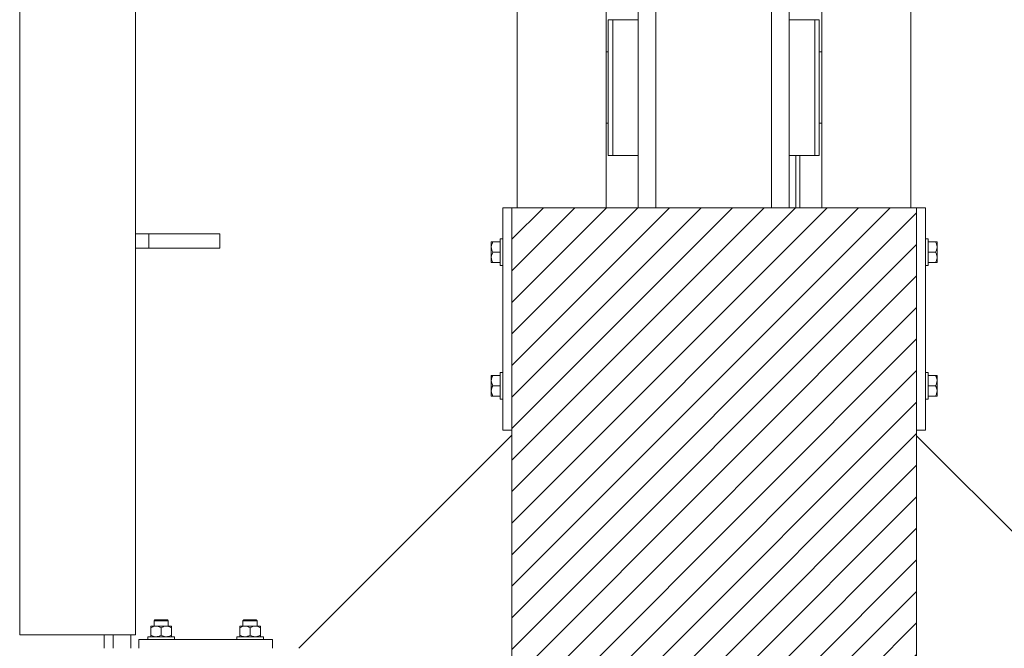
# Model space of a CAD drawing. Header units: millimetres. Extents: x 53746 to 116821, y -810352 to -765802.
# Tile 134 of 256: x 71000 to 72106, y -776497 to -775791. Entities that reach past the tile are written whole.
import ezdxf

# ---------------------------------------------------------------- set-up
doc = ezdxf.new("R2010")
doc.units = ezdxf.units.MM
doc.header["$MEASUREMENT"] = 0
for name, color, linetype, lineweight in [('Main Cradle Rails', 7, 'Continuous', 0), ('Side Cradle Blocks', 7, 'Continuous', 0), ('Side Cradle Stbd', 7, 'Continuous', 0), ('Side Cradle Tower Rail Frame', 7, 'Continuous', 0), ('Side Slip Rails', 7, 'Continuous', 0)]:
    doc.layers.add(name, color=color, linetype=linetype, lineweight=lineweight)

# ---------------------------------------------------------------- blocks, each defined once
blk = doc.blocks.new('*U57')
at = {"linetype": 'Continuous', "lineweight": 0}
h = blk.add_hatch(dxfattribs=at)
h.set_pattern_fill('HATCH', color=30, style=0, pattern_type=2)
h.set_pattern_definition([(45, (-13510.954506, 11486.077305), (-17.71895608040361, 17.71895608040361), [])])
h.paths.add_polyline_path([(-13275.35201964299, 11130.74546686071), (-13275.35201082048, 11424.17921985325), (-13275.35200930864, 11474.4623253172), (-13275.35200779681, 11524.74543078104), (-13275.35199897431, 11818.17918377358), (-13275.35199878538, 11824.4623253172), (-13275.35199126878, 12074.4623253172), (-13281.91823827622, 12074.4623253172), (-13381.91823827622, 12074.4623253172), (-13406.64426368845, 12074.4623253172), (-13411.2576560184, 12074.4623253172), (-13418.41824075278, 12074.4623253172), (-13438.41824075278, 12074.4623253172), (-13568.41826516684, 12074.4623253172), (-13588.41826516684, 12074.4623253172), (-13624.35202734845, 12074.4623253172), (-13724.35202734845, 12074.4623253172), (-13730.35206342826, 12074.4623253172), (-13730.35206342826, 11824.4623253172), (-13730.35206342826, 11818.74539470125), (-13730.35206342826, 11524.74543078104), (-13730.35206342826, 11474.4623253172), (-13730.35206342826, 11424.17921985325), (-13730.35206342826, 11130.17925593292), (-13730.35206342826, 11124.4623253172), (-13730.35206342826, 10874.4623253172), (-13724.35202734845, 10874.4623253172), (-13624.35202734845, 10874.4623253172), (-13588.41826516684, 10874.4623253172), (-13568.41826516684, 10874.4623253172), (-13438.41824075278, 10874.4623253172), (-13418.41824075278, 10874.4623253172), (-13411.2576560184, 10874.4623253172), (-13406.64426368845, 10874.4623253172), (-13381.91823827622, 10874.4623253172), (-13281.91823827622, 10874.4623253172), (-13275.35202734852, 10874.4623253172), (-13275.35201983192, 11124.4623253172)])
at = {"color": 30, "linetype": 'Continuous', "lineweight": 0, "flags": 128}
blk.add_lwpolyline([(-13275.35200779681, 11524.74543078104), (-13275.35199897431, 11818.17918377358), (-13275.35199878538, 11824.4623253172), (-13275.35199126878, 12074.4623253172), (-13281.91823827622, 12074.4623253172), (-13381.91823827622, 12074.4623253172), (-13406.64426368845, 12074.4623253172), (-13411.2576560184, 12074.4623253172), (-13418.41824075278, 12074.4623253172), (-13438.41824075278, 12074.4623253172), (-13568.41826516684, 12074.4623253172), (-13588.41826516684, 12074.4623253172), (-13624.35202734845, 12074.4623253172), (-13724.35202734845, 12074.4623253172), (-13730.35206342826, 12074.4623253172), (-13730.35206342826, 11824.4623253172), (-13730.35206342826, 11818.74539470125), (-13730.35206342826, 11524.74543078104)], dxfattribs=at)
at = {"layer": 'Side Cradle Blocks', "color": 7, "linetype": 'Continuous', "lineweight": 0}
for p, q in [((-13730.35206342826, 12074.4623253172), (-13740.35202734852, 12074.4623253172)), ((-13740.35202734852, 12074.4623253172), (-13740.35202734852, 11824.4623253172)), ((-13730.35202734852, 12074.4623253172), (-13275.35202734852, 12074.4623253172)), ((-13730.35202734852, 10874.4623253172), (-13730.35202734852, 12074.4623253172)), ((-13275.35202734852, 12074.4623253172), (-13275.35202734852, 10874.4623253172)), ((-13275.35199126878, 12074.4623253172), (-13265.35202734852, 12074.4623253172)), ((-13265.35202734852, 12074.4623253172), (-13265.35202734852, 11824.4623253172)), ((-13753.35166655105, 12035.46337878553), (-13753.35202685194, 12035.35529165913)), ((-13753.35202726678, 12035.35509363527), (-13753.35166655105, 12035.13861319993)), ((-13753.35202734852, 12030.25387020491), (-13753.35202734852, 12033.31987367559)), ((-13753.35166655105, 12033.19649258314), (-13753.35202679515, 12033.31968444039)), ((-13753.352027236, 12030.25302060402), (-13753.35166655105, 12027.52949262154)), ((-13752.56888373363, 12036.04541509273), (-13751.56011712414, 12036.04541509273)), ((-13752.54350154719, 12033.90906638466), (-13751.56011712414, 12036.04541509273)), ((-13751.56011712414, 12036.04541509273), (-13743.35206342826, 12036.04541509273)), ((-13254.1439375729, 12036.04541509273), (-13262.35199126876, 12036.04541509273)), ((-13253.13517096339, 12036.04541509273), (-13254.1439375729, 12036.04541509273)), ((-13253.16055314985, 12033.90906638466), (-13254.1439375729, 12036.04541509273)), ((-13252.35238814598, 12035.46337878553), (-13252.3520278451, 12035.35529165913)), ((-13252.35238814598, 12035.13861319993), (-13252.35202743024, 12035.35509363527)), ((-13252.35202790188, 12033.31968444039), (-13252.35238814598, 12033.19649258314)), ((-13252.35238814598, 12027.52949262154), (-13252.35202746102, 12030.25302060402)), ((-13252.3520273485, 12030.25387020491), (-13252.3520273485, 12033.31987367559)), ((-13753.35202734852, 12018.67078042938), (-13753.35202734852, 12022.42705630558)), ((-13753.35166655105, 12021.39515801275), (-13753.35202729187, 12018.67120820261)), ((-13751.56011712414, 12024.4623253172), (-13752.60190205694, 12026.62036840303)), ((-13752.54350154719, 12022.32597660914), (-13751.56011712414, 12024.4623253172)), ((-13751.56011712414, 12024.4623253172), (-13743.35206805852, 12024.4623253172)), ((-13743.35202734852, 12018.7220738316), (-13743.35202734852, 12024.4623253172)), ((-13262.3520273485, 12018.7220738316), (-13262.3520273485, 12024.4623253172)), ((-13254.1439375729, 12024.4623253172), (-13262.35198663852, 12024.4623253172)), ((-13254.1439375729, 12024.4623253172), (-13253.10215264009, 12026.62036840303)), ((-13253.16055314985, 12022.32597660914), (-13254.1439375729, 12024.4623253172)), ((-13252.35202740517, 12018.67120820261), (-13252.35238814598, 12021.39515801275)), ((-13252.3520273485, 12018.67078042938), (-13252.3520273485, 12022.42705630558)), ((-13753.35202734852, 12012.87923554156), (-13753.35202734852, 12013.56950794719)), ((-13753.35166655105, 12013.46127184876), (-13753.35202697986, 12013.56939735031)), ((-13753.11123235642, 12012.87923554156), (-13753.35202734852, 12012.87923554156)), ((-13751.56011712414, 12012.87923554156), (-13752.60190205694, 12015.03727862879)), ((-13743.35206342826, 12012.87923554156), (-13751.56011712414, 12012.87923554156)), ((-13262.35199126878, 12012.87923554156), (-13254.1439375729, 12012.87923554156)), ((-13254.1439375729, 12012.87923554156), (-13253.10215264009, 12015.03727862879)), ((-13252.59282234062, 12012.87923554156), (-13252.3520273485, 12012.87923554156)), ((-13252.35202771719, 12013.56939735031), (-13252.35238814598, 12013.46127184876)), ((-13252.3520273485, 12012.87923554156), (-13252.3520273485, 12013.56950794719)), ((-13753.35202734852, 11886.04541509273), (-13753.35202734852, 11885.3551426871)), ((-13753.11123235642, 11886.04541509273), (-13753.35202734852, 11886.04541509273)), ((-13751.56011712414, 11886.04541509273), (-13752.60190205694, 11883.88737200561)), ((-13743.35206342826, 11886.04541509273), (-13751.56011712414, 11886.04541509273)), ((-13262.35199126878, 11886.04541509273), (-13254.1439375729, 11886.04541509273)), ((-13254.1439375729, 11886.04541509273), (-13253.10215264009, 11883.88737200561)), ((-13252.59282234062, 11886.04541509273), (-13252.3520273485, 11886.04541509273)), ((-13252.3520273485, 11886.04541509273), (-13252.3520273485, 11885.3551426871)), ((-13753.35202697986, 11885.35525328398), (-13753.35166655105, 11885.46337878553)), ((-13753.35202734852, 11880.25387020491), (-13753.35202734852, 11876.49759432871)), ((-13753.35202729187, 11880.25344243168), (-13753.35166655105, 11877.52949262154)), ((-13752.54350154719, 11876.59867402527), (-13751.56011712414, 11874.4623253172)), ((-13743.35202734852, 11880.20257680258), (-13743.35202734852, 11874.4623253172)), ((-13262.3520273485, 11880.20257680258), (-13262.3520273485, 11874.4623253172)), ((-13253.16055314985, 11876.59867402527), (-13254.1439375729, 11874.4623253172)), ((-13252.35238814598, 11885.46337878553), (-13252.35202771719, 11885.35525328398)), ((-13252.35238814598, 11877.52949262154), (-13252.35202740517, 11880.25344243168)), ((-13252.3520273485, 11880.25387020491), (-13252.3520273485, 11876.49759432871)), ((-13753.35166655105, 11871.39515801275), (-13753.352027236, 11868.67163003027)), ((-13753.35202734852, 11868.67078042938), (-13753.35202734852, 11865.60477695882)), ((-13753.35202679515, 11865.6049661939), (-13753.35166655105, 11865.72815805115)), ((-13753.35166655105, 11863.78603743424), (-13753.35202726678, 11863.56955699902)), ((-13751.56011712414, 11874.4623253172), (-13752.60190205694, 11872.30428223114)), ((-13752.54350154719, 11865.01558424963), (-13751.56011712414, 11862.87923554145)), ((-13751.56011712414, 11874.4623253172), (-13743.35206805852, 11874.4623253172)), ((-13254.1439375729, 11874.4623253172), (-13262.35198663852, 11874.4623253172)), ((-13254.1439375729, 11874.4623253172), (-13253.10215264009, 11872.30428223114)), ((-13253.16055314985, 11865.01558424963), (-13254.1439375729, 11862.87923554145)), ((-13252.35202746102, 11868.67163003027), (-13252.35238814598, 11871.39515801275)), ((-13252.35238814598, 11865.72815805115), (-13252.35202790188, 11865.6049661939)), ((-13252.35202743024, 11863.56955699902), (-13252.35238814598, 11863.78603743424)), ((-13252.3520273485, 11868.67078042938), (-13252.3520273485, 11865.60477695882)), ((-13753.35166655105, 11863.46127184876), (-13753.35202685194, 11863.56935897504)), ((-13752.56888373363, 11862.87923554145), (-13751.56011712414, 11862.87923554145)), ((-13751.56011712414, 11862.87923554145), (-13743.35206342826, 11862.87923554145)), ((-13254.1439375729, 11862.87923554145), (-13262.35199126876, 11862.87923554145)), ((-13253.13517096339, 11862.87923554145), (-13254.1439375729, 11862.87923554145)), ((-13252.35238814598, 11863.46127184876), (-13252.3520278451, 11863.56935897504)), ((-13740.35202734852, 11824.4623253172), (-13730.35206342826, 11824.4623253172)), ((-13265.35202734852, 11824.4623253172), (-13275.35199126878, 11824.4623253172)), ((-14119.54383261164, 11611.4623253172), (-14121.81479605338, 11611.4623253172)), ((-14118.83672583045, 11610.4623253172), (-14121.43211262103, 11610.4623253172)), ((-14030.15043432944, 11610.4623253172), (-14027.55504753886, 11610.4623253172)), ((-14029.44332754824, 11611.4623253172), (-14027.17236410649, 11611.4623253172)), ((-14136.07666985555, 11604.42016776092), (-14136.07666985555, 11604.24541456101)), ((-14136.07666985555, 11602.62825753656), (-14133.94032114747, 11603.61164195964)), ((-14136.07666985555, 11602.62825753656), (-14136.07666985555, 11594.25423554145)), ((-14135.38654642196, 11604.42016726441), (-14135.49463354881, 11604.41980696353)), ((-14130.28512496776, 11604.42016776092), (-14133.35112843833, 11604.42016776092)), ((-14132.54193874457, 11604.41980696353), (-14132.49361615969, 11604.41983348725)), ((-14130.28512496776, 11604.42016776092), (-14126.52884909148, 11604.42016776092)), ((-14126.79359623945, 11603.73857928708), (-14128.80886276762, 11604.29540680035)), ((-14124.49358007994, 11602.62825753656), (-14122.35723137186, 11603.61164195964)), ((-14124.49358007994, 11594.25423554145), (-14124.49358007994, 11602.62825753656)), ((-14118.70203519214, 11604.42016776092), (-14115.63603172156, 11604.42016776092)), ((-14115.21050646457, 11603.73857928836), (-14117.22577299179, 11604.29540680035)), ((-14116.44522141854, 11604.41980696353), (-14116.4935440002, 11604.41983348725)), ((-14113.49252661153, 11604.41980696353), (-14113.60065211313, 11604.42016739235)), ((-14112.91049030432, 11603.63702414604), (-14112.91049030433, 11603.67535642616)), ((-14112.91049030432, 11603.63702414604), (-14112.91049030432, 11602.62825753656)), ((-14112.91049030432, 11594.25423554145), (-14112.91049030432, 11602.62825753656)), ((-14036.07666985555, 11603.63702414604), (-14036.07666985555, 11603.67535642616)), ((-14036.07666985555, 11602.62825753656), (-14036.07666985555, 11603.63702414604)), ((-14036.07666985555, 11594.25423554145), (-14036.07666985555, 11602.62825753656)), ((-14035.49463354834, 11604.41980696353), (-14035.38650804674, 11604.42016739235)), ((-14033.77665369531, 11603.73857928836), (-14031.76138716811, 11604.29540680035)), ((-14030.28512496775, 11604.42016776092), (-14033.35112843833, 11604.42016776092)), ((-14032.49361615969, 11604.41983348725), (-14032.54193874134, 11604.41980696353)), ((-14024.49358007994, 11602.62825753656), (-14026.62992878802, 11603.61164195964)), ((-14024.49358007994, 11594.25423554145), (-14024.49358007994, 11602.62825753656)), ((-14018.70203519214, 11604.42016776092), (-14022.4583110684, 11604.42016776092)), ((-14022.19356392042, 11603.73857928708), (-14020.17829739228, 11604.29540680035)), ((-14018.70203519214, 11604.42016776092), (-14015.63603172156, 11604.42016776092)), ((-14016.4935440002, 11604.41983348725), (-14016.4452214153, 11604.41980696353)), ((-14012.91049030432, 11602.62825753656), (-14015.04683901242, 11603.61164195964)), ((-14013.49252661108, 11604.41980696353), (-14013.60061373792, 11604.42016726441)), ((-14012.91049030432, 11604.42016776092), (-14012.91049030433, 11604.24541456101)), ((-14012.91049030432, 11602.62825753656), (-14012.91049030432, 11594.25423554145)), ((-14149.49358007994, 11589.4623253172), (-14149.49358007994, 11579.46236139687)), ((-13999.49358007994, 11589.4623253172), (-14149.49358007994, 11589.4623253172)), ((-14136.07666985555, 11593.24546893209), (-14136.07666985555, 11594.25423554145)), ((-14135.39722106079, 11592.46236139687), (-14135.49463354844, 11592.4626861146)), ((-14132.54193874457, 11592.4626861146), (-14132.49361615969, 11592.46265959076)), ((-14132.24306164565, 11592.68090167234), (-14130.28544815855, 11592.46236139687)), ((-14126.65162316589, 11593.21245060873), (-14124.49358007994, 11594.25423554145)), ((-14120.65997187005, 11592.68090167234), (-14118.70235838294, 11592.46236139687)), ((-14116.4935440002, 11592.46265959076), (-14116.4452214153, 11592.4626861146)), ((-14115.0685333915, 11593.21245060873), (-14112.91049030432, 11594.25423554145)), ((-14113.49252661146, 11592.4626861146), (-14113.5899390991, 11592.46236139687)), ((-14112.91049030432, 11592.70312030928), (-14112.91049030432, 11592.46236139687)), ((-14033.91862676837, 11593.21245060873), (-14036.07666985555, 11594.25423554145)), ((-14036.07666985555, 11592.70312030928), (-14036.07666985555, 11592.46236139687)), ((-14035.49463354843, 11592.4626861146), (-14035.39722106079, 11592.46236139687)), ((-14032.54193874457, 11592.4626861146), (-14032.49361615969, 11592.46265959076)), ((-14028.32718828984, 11592.68090167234), (-14030.28480177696, 11592.46236139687)), ((-14022.33553699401, 11593.21245060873), (-14024.49358007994, 11594.25423554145)), ((-14016.74409851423, 11592.68090167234), (-14018.70171200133, 11592.46236139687)), ((-14016.4935440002, 11592.46265959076), (-14016.4452214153, 11592.4626861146)), ((-14013.49252661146, 11592.4626861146), (-14013.5899390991, 11592.46236139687)), ((-14012.91049030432, 11593.24546893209), (-14012.91049030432, 11594.25423554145)), ((-13999.49358007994, 11579.46236139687), (-13999.49358007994, 11589.4623253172))]:
    blk.add_line(p, q, dxfattribs=at)
at = {"layer": 'Side Cradle Blocks', "color": 7, "linetype": 'Continuous', "lineweight": 0, "flags": 128}
for points in [[(-13752.56888373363, 12036.04541509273), (-13752.60509566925, 12036.04541509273), (-13753.17727414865, 12036.04541509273), (-13753.35202734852, 12036.04541509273), (-13753.35202734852, 12035.3551426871), (-13753.35202734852, 12033.31987367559)], [(-13752.54350154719, 12033.90906638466), (-13752.84519184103, 12033.25366077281), (-13753.13345099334, 12032.21180688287), (-13753.35202734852, 12030.25387020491), (-13753.32039756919, 12029.51204395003), (-13753.2272663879, 12028.77760800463), (-13752.67043887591, 12026.76234147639), (-13752.60190205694, 12026.62036840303)], [(-13753.35202734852, 12030.25387020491), (-13753.35202734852, 12026.49759432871), (-13753.35202734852, 12022.42705630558)], [(-13743.35202734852, 12024.4623253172), (-13743.35202734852, 12030.20257680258), (-13743.35202734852, 12035.06892703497), (-13743.35202734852, 12038.32051830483), (-13743.35202734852, 12039.4623253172), (-13740.35206342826, 12039.4623253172)], [(-13265.35199126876, 12039.4623253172), (-13262.3520273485, 12039.4623253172), (-13262.3520273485, 12038.32051830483), (-13262.3520273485, 12035.06892703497), (-13262.3520273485, 12030.20257680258), (-13262.3520273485, 12024.4623253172)], [(-13253.10215264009, 12026.62036840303), (-13253.03361582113, 12026.76234147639), (-13252.47678830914, 12028.77760800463), (-13252.38365712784, 12029.51204395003), (-13252.3520273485, 12030.25387020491), (-13252.5706037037, 12032.21180688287), (-13252.85886285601, 12033.25366077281), (-13253.16055314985, 12033.90906638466)], [(-13252.3520273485, 12033.31987367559), (-13252.3520273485, 12035.3551426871), (-13252.3520273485, 12036.04541509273), (-13252.52678054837, 12036.04541509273), (-13253.09895902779, 12036.04541509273), (-13253.13517096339, 12036.04541509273)], [(-13252.3520273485, 12022.42705630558), (-13252.3520273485, 12026.49759432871), (-13252.3520273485, 12030.25387020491)], [(-13752.54350154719, 12022.32597660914), (-13752.84519184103, 12021.67057099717), (-13753.13345099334, 12020.62871710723), (-13753.35202734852, 12018.67078042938), (-13753.32039756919, 12017.92895417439), (-13753.2272663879, 12017.19451822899), (-13752.67043887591, 12015.17925170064), (-13752.60190205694, 12015.03727862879)], [(-13753.35202730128, 12018.67113712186), (-13753.35202734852, 12018.67078042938), (-13753.35202734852, 12015.60477695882), (-13753.35202734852, 12013.56950794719)], [(-13740.35206342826, 12009.4623253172), (-13743.35202734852, 12009.4623253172), (-13743.35202734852, 12010.60413232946), (-13743.35202734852, 12013.85572359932), (-13743.35202734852, 12018.7220738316)], [(-13262.3520273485, 12018.7220738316), (-13262.3520273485, 12013.85572359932), (-13262.3520273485, 12010.60413232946), (-13262.3520273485, 12009.4623253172), (-13265.35199126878, 12009.4623253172)], [(-13253.10215264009, 12015.03727862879), (-13253.03361582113, 12015.17925170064), (-13252.47678830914, 12017.19451822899), (-13252.38365712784, 12017.92895417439), (-13252.3520273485, 12018.67078042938), (-13252.5706037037, 12020.62871710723), (-13252.85886285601, 12021.67057099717), (-13253.16055314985, 12022.32597660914)], [(-13252.3520273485, 12013.56950794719), (-13252.3520273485, 12015.60477695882), (-13252.3520273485, 12018.67078042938), (-13252.35202739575, 12018.67113712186)], [(-13753.11123235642, 12012.87923554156), (-13752.60721601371, 12012.87923554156), (-13752.56888373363, 12012.87923554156), (-13751.56011712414, 12012.87923554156)], [(-13254.1439375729, 12012.87923554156), (-13253.13517096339, 12012.87923554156), (-13253.09683868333, 12012.87923554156), (-13252.59282234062, 12012.87923554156)], [(-13751.56011712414, 11886.04541509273), (-13752.56888373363, 11886.04541509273), (-13752.60721601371, 11886.04541509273), (-13753.11123235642, 11886.04541509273)], [(-13743.35202734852, 11880.20257680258), (-13743.35202734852, 11885.06892703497), (-13743.35202734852, 11888.32051830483), (-13743.35202734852, 11889.4623253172), (-13740.35206342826, 11889.4623253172)], [(-13265.35199126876, 11889.4623253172), (-13262.3520273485, 11889.4623253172), (-13262.3520273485, 11888.32051830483), (-13262.3520273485, 11885.06892703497), (-13262.3520273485, 11880.20257680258)], [(-13252.59282234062, 11886.04541509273), (-13253.09683868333, 11886.04541509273), (-13253.13517096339, 11886.04541509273), (-13254.1439375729, 11886.04541509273)], [(-13753.35202734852, 11885.3551426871), (-13753.35202734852, 11883.31987367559), (-13753.35202734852, 11880.25387020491), (-13753.35202730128, 11880.25351351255)], [(-13752.60190205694, 11883.88737200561), (-13752.67043887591, 11883.74539893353), (-13753.2272663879, 11881.7301324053), (-13753.32039756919, 11880.9956964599), (-13753.35202734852, 11880.25387020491), (-13753.13345099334, 11878.29593352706), (-13752.84519184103, 11877.254079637), (-13752.54350154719, 11876.59867402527)], [(-13753.35202734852, 11876.49759432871), (-13753.35202734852, 11872.42705630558), (-13753.35202734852, 11868.67078042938)], [(-13253.16055314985, 11876.59867402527), (-13252.85886285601, 11877.254079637), (-13252.5706037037, 11878.29593352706), (-13252.3520273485, 11880.25387020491), (-13252.38365712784, 11880.9956964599), (-13252.47678830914, 11881.7301324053), (-13253.03361582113, 11883.74539893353), (-13253.10215264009, 11883.88737200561)], [(-13252.35202739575, 11880.25351351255), (-13252.3520273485, 11880.25387020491), (-13252.3520273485, 11883.31987367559), (-13252.3520273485, 11885.3551426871)], [(-13252.3520273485, 11868.67078042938), (-13252.3520273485, 11872.42705630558), (-13252.3520273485, 11876.49759432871)], [(-13752.60190205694, 11872.30428223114), (-13752.67043887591, 11872.16230915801), (-13753.2272663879, 11870.14704262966), (-13753.32039756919, 11869.41260668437), (-13753.35202734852, 11868.67078042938), (-13753.13345099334, 11866.71284375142), (-13752.84519184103, 11865.67098986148), (-13752.54350154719, 11865.01558424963)], [(-13753.35202734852, 11865.60477695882), (-13753.35202734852, 11863.56950794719), (-13753.35202734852, 11862.87923554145), (-13753.17727414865, 11862.87923554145), (-13752.60509566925, 11862.87923554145), (-13752.56888373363, 11862.87923554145)], [(-13740.35206342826, 11859.4623253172), (-13743.35202734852, 11859.4623253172), (-13743.35202734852, 11860.60413232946), (-13743.35202734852, 11863.85572359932), (-13743.35202734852, 11868.7220738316), (-13743.35202734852, 11874.4623253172)], [(-13262.3520273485, 11874.4623253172), (-13262.3520273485, 11868.7220738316), (-13262.3520273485, 11863.85572359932), (-13262.3520273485, 11860.60413232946), (-13262.3520273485, 11859.4623253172), (-13265.35199126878, 11859.4623253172)], [(-13253.16055314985, 11865.01558424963), (-13252.85886285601, 11865.67098986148), (-13252.5706037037, 11866.71284375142), (-13252.3520273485, 11868.67078042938), (-13252.38365712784, 11869.41260668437), (-13252.47678830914, 11870.14704262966), (-13253.03361582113, 11872.16230915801), (-13253.10215264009, 11872.30428223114)], [(-13253.13517096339, 11862.87923554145), (-13253.09895902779, 11862.87923554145), (-13252.52678054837, 11862.87923554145), (-13252.3520273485, 11862.87923554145), (-13252.3520273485, 11863.56950794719), (-13252.3520273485, 11865.60477695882)], [(-14132.49358007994, 11604.42020384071), (-14132.49358007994, 11610.4623253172), (-14131.49358007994, 11611.4623253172), (-14130.96073680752, 11611.4623253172), (-14129.44332754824, 11611.4623253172), (-14127.17236410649, 11611.4623253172), (-14124.49358007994, 11611.4623253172), (-14121.81479605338, 11611.4623253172)], [(-14132.49358007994, 11610.4623253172), (-14131.88461634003, 11610.4623253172), (-14130.15043432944, 11610.4623253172), (-14127.55504753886, 11610.4623253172), (-14124.49358007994, 11610.4623253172), (-14121.43211262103, 11610.4623253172)], [(-14119.54383261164, 11611.4623253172), (-14118.02642335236, 11611.4623253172), (-14117.49358007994, 11611.4623253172), (-14116.49358007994, 11610.4623253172), (-14116.49358007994, 11604.42020384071)], [(-14118.83672583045, 11610.4623253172), (-14117.10254381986, 11610.4623253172), (-14116.49358007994, 11610.4623253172)], [(-14032.49358007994, 11604.42020384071), (-14032.49358007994, 11610.4623253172), (-14031.49358007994, 11611.4623253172), (-14030.96073680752, 11611.4623253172), (-14029.44332754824, 11611.4623253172)], [(-14032.49358007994, 11610.4623253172), (-14031.88461634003, 11610.4623253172), (-14030.15043432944, 11610.4623253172)], [(-14027.55504753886, 11610.4623253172), (-14024.49358007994, 11610.4623253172), (-14021.43211262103, 11610.4623253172), (-14018.83672583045, 11610.4623253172), (-14017.10254381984, 11610.4623253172), (-14016.49358007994, 11610.4623253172)], [(-14027.17236410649, 11611.4623253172), (-14024.49358007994, 11611.4623253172), (-14021.81479605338, 11611.4623253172), (-14019.54383261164, 11611.4623253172), (-14018.02642335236, 11611.4623253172), (-14017.49358007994, 11611.4623253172), (-14016.49358007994, 11610.4623253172), (-14016.49358007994, 11604.42020384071)], [(-14136.07666985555, 11604.42016776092), (-14135.38639744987, 11604.42016776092), (-14133.35112843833, 11604.42016776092)], [(-14136.07666985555, 11602.62825753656), (-14136.07666985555, 11603.63702414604), (-14136.07666985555, 11603.67323608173), (-14136.07666985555, 11604.24541456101)], [(-14133.94032114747, 11603.61164195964), (-14133.28491553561, 11603.91333225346), (-14132.24306164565, 11604.20159140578), (-14130.28512496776, 11604.42016776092), (-14129.54329871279, 11604.38853798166), (-14128.80886276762, 11604.29540680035)], [(-14126.79359623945, 11603.73857928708), (-14126.65162316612, 11603.670042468), (-14124.49358007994, 11602.62825753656)], [(-14118.70203519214, 11604.42016776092), (-14122.4583110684, 11604.42016776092), (-14126.52884909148, 11604.42016776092)], [(-14122.35723137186, 11603.61164195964), (-14121.70182575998, 11603.91333225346), (-14120.65997187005, 11604.20159140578), (-14118.70203519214, 11604.42016776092), (-14117.96020893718, 11604.38853798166), (-14117.22577299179, 11604.29540680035)], [(-14115.63603172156, 11604.42016776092), (-14113.60076271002, 11604.42016776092), (-14112.91049030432, 11604.42016776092), (-14112.91049030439, 11604.17937276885), (-14112.91049030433, 11603.67535642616)], [(-14115.21050646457, 11603.73857928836), (-14115.0685333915, 11603.6700424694), (-14112.91049030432, 11602.62825753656)], [(-14036.07666985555, 11603.67535642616), (-14036.07666985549, 11604.17937276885), (-14036.07666985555, 11604.42016776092), (-14035.38639744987, 11604.42016776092), (-14033.35112843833, 11604.42016776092)], [(-14036.07666985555, 11602.62825753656), (-14033.91862676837, 11603.6700424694), (-14033.77665369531, 11603.73857928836)], [(-14031.76138716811, 11604.29540680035), (-14031.02695122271, 11604.38853798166), (-14030.28512496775, 11604.42016776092), (-14028.32718828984, 11604.20159140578), (-14027.28533439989, 11603.91333225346), (-14026.62992878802, 11603.61164195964)], [(-14022.4583110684, 11604.42016776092), (-14026.52884909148, 11604.42016776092), (-14030.28512496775, 11604.42016776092)], [(-14024.49358007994, 11602.62825753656), (-14022.33553699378, 11603.670042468), (-14022.19356392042, 11603.73857928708)], [(-14020.17829739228, 11604.29540680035), (-14019.4438614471, 11604.38853798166), (-14018.70203519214, 11604.42016776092), (-14016.74409851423, 11604.20159140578), (-14015.70224462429, 11603.91333225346), (-14015.04683901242, 11603.61164195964)], [(-14015.63603172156, 11604.42016776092), (-14013.60076271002, 11604.42016776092), (-14012.91049030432, 11604.42016776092)], [(-14012.91049030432, 11604.41786678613), (-14012.91049030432, 11604.41786678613), (-14012.91049030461, 11604.16931132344), (-14012.91049030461, 11604.16931132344)], [(-14012.91049030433, 11604.24541456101), (-14012.91049030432, 11603.67323608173), (-14012.91049030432, 11603.63702414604), (-14012.91049030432, 11602.62825753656)], [(-14139.49358007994, 11589.46236139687), (-14139.49358007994, 11592.4623253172), (-14138.35177306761, 11592.4623253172), (-14135.10018179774, 11592.4623253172), (-14130.23383156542, 11592.4623253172), (-14124.49358007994, 11592.4623253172), (-14118.75332859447, 11592.4623253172), (-14113.88697836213, 11592.4623253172), (-14110.63538709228, 11592.4623253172), (-14109.49358007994, 11592.4623253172), (-14109.49358007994, 11589.46236139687)], [(-14132.24306164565, 11592.68090167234), (-14133.28491553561, 11592.96916082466), (-14133.94032114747, 11593.27085111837), (-14136.07666985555, 11594.25423554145)], [(-14136.07666985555, 11593.24546893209), (-14136.07666985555, 11593.2092569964), (-14136.07666985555, 11592.637078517), (-14136.07666985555, 11592.46236139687)], [(-14126.65162316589, 11593.21245060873), (-14126.79359623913, 11593.14391378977), (-14128.8088627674, 11592.58708627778), (-14129.54329871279, 11592.49395509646), (-14130.28427877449, 11592.46236139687)], [(-14120.65997187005, 11592.68090167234), (-14121.70182575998, 11592.96916082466), (-14122.35723137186, 11593.27085111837), (-14124.49358007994, 11594.25423554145)], [(-14115.0685333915, 11593.21245060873), (-14115.21050646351, 11593.14391378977), (-14117.22577299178, 11592.58708627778), (-14117.96020893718, 11592.49395509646), (-14118.70118899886, 11592.46236139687)], [(-14112.91049030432, 11592.70312030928), (-14112.91049030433, 11593.20713665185), (-14112.91049030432, 11593.24546893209), (-14112.91049030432, 11594.25423554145)], [(-14039.49358007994, 11589.46236139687), (-14039.49358007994, 11592.4623253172), (-14038.35177306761, 11592.4623253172), (-14035.10018179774, 11592.4623253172), (-14030.23383156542, 11592.4623253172), (-14024.49358007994, 11592.4623253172), (-14018.75332859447, 11592.4623253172), (-14013.88697836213, 11592.4623253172), (-14010.63538709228, 11592.4623253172), (-14009.49358007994, 11592.4623253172), (-14009.49358007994, 11589.46236139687)], [(-14036.07666985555, 11594.25423554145), (-14036.07666985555, 11593.24546893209), (-14036.07666985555, 11593.20713665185), (-14036.07666985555, 11592.70312030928)], [(-14030.28597116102, 11592.46236139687), (-14031.02695122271, 11592.49395509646), (-14031.76138716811, 11592.58708627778), (-14033.77665369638, 11593.14391378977), (-14033.91862676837, 11593.21245060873)], [(-14024.49358007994, 11594.25423554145), (-14026.62992878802, 11593.27085111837), (-14027.28533439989, 11592.96916082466), (-14028.32718828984, 11592.68090167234)], [(-14018.70288138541, 11592.46236139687), (-14019.4438614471, 11592.49395509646), (-14020.17829739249, 11592.58708627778), (-14022.19356392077, 11593.14391378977), (-14022.33553699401, 11593.21245060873)], [(-14012.91049030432, 11594.25423554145), (-14015.04683901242, 11593.27085111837), (-14015.70224462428, 11592.96916082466), (-14016.74409851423, 11592.68090167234)], [(-14012.91049030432, 11592.46236139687), (-14012.91049030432, 11592.637078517), (-14012.91049030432, 11593.2092569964), (-14012.91049030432, 11593.24546893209)]]:
    blk.add_lwpolyline(points, dxfattribs=at)
at = {"layer": 'Side Cradle Stbd', "color": 7, "linetype": 'Continuous', "lineweight": 0}
for p, q in [((-13381.91823827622, 12074.46236139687), (-13381.91823827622, 13589.00181266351)), ((-13624.35202734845, 13414.4623253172), (-13624.35202734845, 12074.46236139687)), ((-13724.35202734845, 13274.74539470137), (-13724.35202734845, 12074.46236139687)), ((-13281.91823827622, 12074.46236139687), (-13281.91823827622, 13274.74539470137)), ((-13616.91826221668, 12285.66239854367), (-13616.91826265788, 12279.86201851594)), ((-13588.41826265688, 12279.86201029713), (-13588.41826221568, 12285.66239032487)), ((-13384.91826221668, 12285.66239854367), (-13384.91826265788, 12279.86201851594)), ((-13616.9182631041, 12263.34393452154), (-13616.91826265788, 12279.86201851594)), ((-13568.41826458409, 12278.80463411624), (-13568.41826520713, 12209.46239598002)), ((-13418.41824017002, 12278.80463411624), (-13418.41824079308, 12209.46239598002)), ((-13384.9182631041, 12263.34393452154), (-13384.91826265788, 12279.86201851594)), ((-13624.3519912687, 12249.46232606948), (-13621.91829939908, 12249.46232605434)), ((-13621.91826267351, 12246.41757966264), (-13621.9182624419, 12249.4623985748)), ((-13621.91826267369, 12246.41075901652), (-13621.91826271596, 12244.85873858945)), ((-13621.91826271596, 12244.85873858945), (-13621.91826288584, 12238.62291122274)), ((-13384.91822723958, 12249.46232457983), (-13381.91827435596, 12249.4623245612)), ((-13621.91826288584, 12238.6226581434), (-13621.91826290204, 12238.02803625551)), ((-13621.91826290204, 12238.02803625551), (-13621.91826290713, 12237.77688432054)), ((-13621.91826290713, 12237.77688432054), (-13621.91826290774, 12237.74682328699)), ((-13616.91826374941, 12209.46237379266), (-13616.91826348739, 12238.62285141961)), ((-13588.41826348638, 12238.62285124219), (-13588.41826351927, 12234.961734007)), ((-13588.41826351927, 12234.961734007), (-13588.41826374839, 12209.46243218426)), ((-13621.91826324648, 12209.46218109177), (-13621.91826325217, 12207.81501352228)), ((-13588.41826374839, 12209.46226085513), (-13588.41826376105, 12205.80125640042)), ((-13621.91826329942, 12194.15498824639), (-13621.91826329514, 12192.7584645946)), ((-13621.91826325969, 12181.17805441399), (-13621.91826325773, 12180.92690248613)), ((-13621.91826325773, 12180.92690248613), (-13621.9182632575, 12180.8966150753)), ((-13621.9182632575, 12180.8966150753), (-13621.91826324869, 12180.30195613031)), ((-13621.91826324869, 12180.30173507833), (-13621.9182632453, 12180.07287604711)), ((-13588.41826384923, 12180.30189614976), (-13588.41826383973, 12177.19815086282)), ((-13621.9182998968, 12169.46232605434), (-13624.3519912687, 12169.46232606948)), ((-13621.91826313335, 12172.50714454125), (-13621.91826310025, 12171.98698809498)), ((-13381.91827435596, 12169.4623245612), (-13384.9182277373, 12169.46232457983)), ((-13588.41826377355, 12155.580837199), (-13588.41826374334, 12153.50698092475)), ((-13588.41826374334, 12153.50698092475), (-13588.41826354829, 12140.12019443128)), ((-13588.41826353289, 12139.06275389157), (-13588.41826348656, 12138.33451244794)), ((-13730.35206342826, 11818.74539470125), (-13969.63509673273, 11579.46236139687)), ((-13275.35199126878, 11818.17918377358), (-13036.63516889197, 11579.46236139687))]:
    blk.add_line(p, q, dxfattribs=at)
at = {"layer": 'Side Cradle Stbd', "color": 7, "linetype": 'Continuous', "lineweight": 0, "flags": 128}
for points in [[(-13568.41826458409, 12278.80463411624), (-13568.41826367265, 12337.59014546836), (-13568.41826261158, 12376.86936882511), (-13568.4182615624, 12390.66239849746)], [(-13418.41824017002, 12278.80463411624), (-13418.41823925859, 12337.59014546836), (-13418.41823819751, 12376.86936882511), (-13418.41823714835, 12390.66239849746)], [(-13588.41826516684, 12074.46236139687), (-13588.41826526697, 12081.33464809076), (-13588.41826544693, 12140.12015835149), (-13588.41826520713, 12209.46239610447), (-13588.41826458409, 12278.80463424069), (-13588.41826367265, 12337.59014559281), (-13588.41826261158, 12376.86936894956)], [(-13438.41824075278, 12074.46236139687), (-13438.41824085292, 12081.33464809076), (-13438.41824103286, 12140.12015835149), (-13438.41824079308, 12209.46239610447), (-13438.41824017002, 12278.80463424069), (-13438.41823925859, 12337.59014559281), (-13438.41823819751, 12376.86936894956)], [(-13616.91826221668, 12285.66237485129), (-13616.91826221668, 12285.66239854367), (-13621.91826221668, 12285.66239857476), (-13621.9182626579, 12279.86201854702), (-13621.9182631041, 12263.34393455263), (-13621.91826348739, 12238.62287514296), (-13621.91826374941, 12209.46239751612), (-13621.91826385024, 12180.30192005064), (-13621.91826377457, 12155.58086109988), (-13621.91826353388, 12139.06277779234), (-13621.91826316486, 12133.26239857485), (-13616.91826316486, 12133.26239854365), (-13616.91826316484, 12133.26257079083)], [(-13588.4183005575, 12285.66237467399), (-13616.91826221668, 12285.66237485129), (-13616.91826221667, 12285.66220292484)], [(-13389.91826221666, 12285.66220191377), (-13389.91826221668, 12285.66237343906), (-13418.41820398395, 12285.66237361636)], [(-13384.91826221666, 12285.66203774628), (-13384.91826221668, 12285.66239854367), (-13389.91826221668, 12285.66239857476), (-13389.91826265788, 12279.86201854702), (-13389.9182631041, 12263.34393455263), (-13389.91826348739, 12238.62287514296), (-13389.91826374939, 12209.46239751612), (-13389.91826385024, 12180.30192005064), (-13389.91826385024, 12180.30192005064)], [(-13616.9182631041, 12263.34393452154), (-13616.91826348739, 12238.62287511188), (-13616.91826374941, 12209.46239748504), (-13616.91826385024, 12180.30192001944), (-13616.91826385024, 12180.30189632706)], [(-13384.9182631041, 12263.34393452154), (-13384.91826348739, 12238.62287511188), (-13384.91826374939, 12209.46239748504), (-13384.91826385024, 12180.30192001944), (-13384.91826377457, 12155.58086106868), (-13384.91826353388, 12139.06277776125), (-13384.91826316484, 12133.26239854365)], [(-13389.91826348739, 12238.62285000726), (-13389.91826348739, 12238.62285000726), (-13389.91826374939, 12209.46237238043), (-13389.91826385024, 12180.30189491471), (-13389.91826377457, 12155.58085616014)], [(-13621.91826325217, 12207.81501352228), (-13621.91826329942, 12194.1550661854), (-13621.91826329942, 12194.15505586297), (-13621.91826329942, 12194.15498824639)], [(-13616.91826374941, 12209.46237379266), (-13616.91826385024, 12180.30189632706), (-13616.91826377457, 12155.5808373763), (-13616.91826353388, 12139.06275406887), (-13616.91826316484, 12133.26237485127), (-13588.41830150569, 12133.26237467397)], [(-13568.41826516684, 12074.46236139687), (-13568.41826526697, 12081.33464796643), (-13568.41826544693, 12140.12015822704), (-13568.41826520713, 12209.46239598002)], [(-13418.41824075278, 12074.46236139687), (-13418.41824085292, 12081.33464796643), (-13418.41824103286, 12140.12015822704), (-13418.41824079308, 12209.46239598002)], [(-13588.41826376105, 12205.80125640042), (-13588.41826384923, 12180.30191156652), (-13588.41826384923, 12180.30189614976)], [(-13621.91826329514, 12192.7584645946), (-13621.91826325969, 12181.17812597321), (-13621.91826325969, 12181.1780988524), (-13621.91826325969, 12181.17805441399)], [(-13621.9182632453, 12180.07287604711), (-13621.91826313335, 12172.50718855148), (-13621.91826313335, 12172.50718855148)], [(-13588.41826383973, 12177.19815086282), (-13588.41826377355, 12155.5808488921), (-13588.41826377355, 12155.580837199)], [(-13621.91826310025, 12171.98698809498), (-13621.91826293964, 12169.46233794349), (-13621.91826293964, 12169.46233794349)], [(-13389.91826377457, 12155.58083596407), (-13389.91826377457, 12155.58083596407), (-13389.91826353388, 12139.06275265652), (-13389.91826316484, 12133.26237343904)], [(-13588.41826354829, 12140.12004075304), (-13588.41826353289, 12139.06276283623), (-13588.41826353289, 12139.06276283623)], [(-13588.41826348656, 12138.33451244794), (-13588.41826316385, 12133.26237705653), (-13588.41826316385, 12133.26237705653)], [(-13418.41820493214, 12133.26237361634), (-13389.91826316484, 12133.26237343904), (-13389.91826316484, 12133.26255737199)], [(-13389.91826316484, 12133.26239857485), (-13389.91826316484, 12133.26239857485), (-13384.91826316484, 12133.26239854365), (-13384.91826316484, 12133.2625824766)]]:
    blk.add_lwpolyline(points, dxfattribs=at)
at = {"layer": 'Side Cradle Tower Rail Frame', "color": 7, "linetype": 'Continuous', "lineweight": 0}
for p, q in [((-14283.460389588, 13589.00181266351), (-14283.460389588, 11594.4623253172)), ((-14153.460389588, 11594.4623253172), (-14153.460389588, 13589.00181266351)), ((-14153.46035350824, 12044.9623253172), (-14138.46038958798, 12044.9623253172)), ((-14138.46038958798, 12044.9623253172), (-14058.46038958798, 12044.9623253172)), ((-14138.46038958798, 12028.9623253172), (-14138.46038958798, 12044.9623253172)), ((-14058.46038958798, 12028.9623253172), (-14058.46038958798, 12044.9623253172)), ((-14138.46038958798, 12028.9623253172), (-14153.46035350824, 12028.9623253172)), ((-14058.46038958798, 12028.9623253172), (-14138.46038958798, 12028.9623253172)), ((-14283.460389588, 11594.4623253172), (-14153.460389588, 11594.4623253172)), ((-14188.46038958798, 11579.46236139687), (-14188.46038958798, 11594.46228923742)), ((-14178.460389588, 11594.46091959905), (-14178.460389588, 11594.45529894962)), ((-14178.46038958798, 11579.46236139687), (-14178.46038958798, 11594.45529894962)), ((-14158.460389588, 11579.46236139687), (-14158.460389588, 11594.4622892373))]:
    blk.add_line(p, q, dxfattribs=at)
at = {"layer": 'Side Slip Rails', "color": 7, "linetype": 'Continuous', "lineweight": 0}
for p, q in [((-13411.2576560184, 12074.46236139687), (-13411.2576560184, 12133.26233749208)), ((-13406.64426368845, 12074.46236139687), (-13406.64426368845, 12133.26233746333))]:
    blk.add_line(p, q, dxfattribs=at)

msp = doc.modelspace()

# ---------------------------------------------------------------- block references
at = {"layer": 'Main Cradle Rails', "color": 7, "linetype": 'Continuous', "lineweight": 0}
msp.add_blockref('*U57', (85283.05, -788076.9500000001), dxfattribs=at)

doc.saveas('drawing.dxf')
